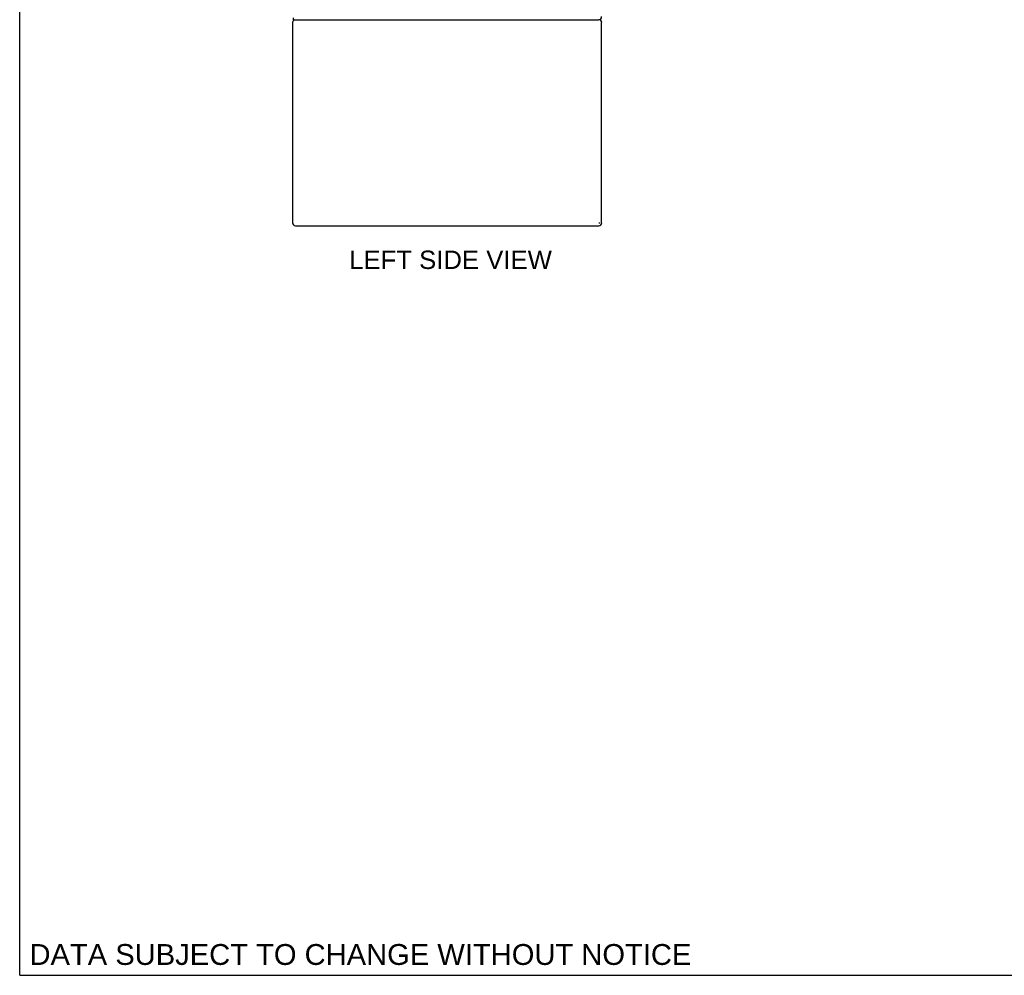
# Model space of a CAD drawing. Header units: inches. Extents: x 0 to 243, y 0 to 157.
# Tile 1 of 37: x 0 to 57, y 0 to 56. Entities that reach past the tile are written whole.
import ezdxf

# ---------------------------------------------------------------- set-up
doc = ezdxf.new("R2010")
doc.units = ezdxf.units.IN
doc.header["$LTSCALE"] = 13.357143
doc.header["$MEASUREMENT"] = 0
doc.layers.get('0').update_dxf_attribs({"linetype": 'CONTINUOUS'})
doc.layers.add('DIMENSIONS', color=7, linetype='CONTINUOUS')
doc.styles.get("Standard").update_dxf_attribs({"font": 'arial.ttf'})

msp = doc.modelspace()

# ---------------------------------------------------------------- linework, layer by layer
at = {"color": 7, "linetype": 'Continuous'}
for p, q in [((0, 0), (0, 157.143)), ((15.939, 55.661), (15.939, 55.765)), ((15.939, 55.661), (33.698, 55.661)), ((33.762, 43.781), (33.762, 43.854)), ((0, 0), (242.857, 0))]:
    msp.add_line(p, q, dxfattribs=at)
at = {"color": 3, "linetype": 'Continuous'}
for p, q in [((15.887, 55.495), (15.887, 43.828)), ((33.887, 43.828), (33.887, 55.495)), ((16.054, 43.661), (33.721, 43.661))]:
    msp.add_line(p, q, dxfattribs=at)
for centre, start, end in [((16.054, 55.495), 108, 180), ((33.721, 55.495), 0, 90), ((16.054, 43.828), 180, 270), ((33.721, 43.828), 270, 360)]:
    msp.add_arc(centre, 0.167, start, end, dxfattribs=at)
at = {"color": 7, "linetype": 'Continuous'}
msp.add_arc((33.698, 55.85), 0.189, 270, 360, dxfattribs=at)

# ---------------------------------------------------------------- texts
at = {"layer": 'DIMENSIONS', "color": 2, "linetype": 'Continuous', "attachment_point": 2, "line_spacing_factor": 0.9}
for s, insert, char_height, width in [('LEFT SIDE VIEW', (25.087, 42.212), 1.07143, 11.78173), ('DATA SUBJECT TO CHANGE WITHOUT NOTICE', (19.841, 1.82), 1.21429, 38.46893)]:
    msp.add_mtext(s, dxfattribs=dict(at, insert=insert, char_height=char_height, width=width))

doc.saveas('drawing.dxf')
